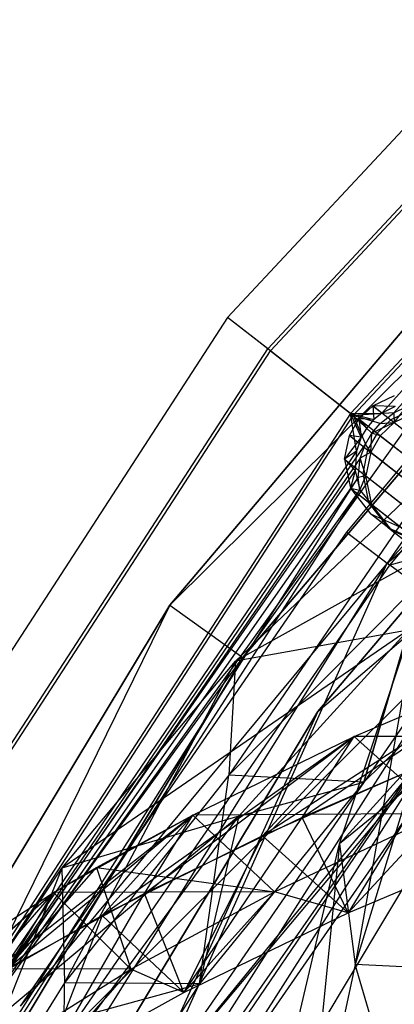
# Model space of a CAD drawing. Extents: x 5.4 to 34.8, y -14.7 to 14.7.
# Tile 56 of 251: x 8.05 to 8.882, y 7.546 to 9.732. Entities that reach past the tile are written whole.
import ezdxf

# ---------------------------------------------------------------- set-up
doc = ezdxf.new("R2010")
doc.units = 0
doc.header["$LTSCALE"] = 2.54
doc.layers.get('0').update_dxf_attribs({"color": 13, "linetype": 'CONTINUOUS'})

# ---------------------------------------------------------------- blocks, each defined once
blk = doc.blocks.new('BOHO_S_PM_7777_STL')
at = {"color": 0}
for p, q in [((10.2634, 10.949, 7.6533), (8.5119, 9.0708, 7.6533)), ((10.2634, 10.949, 7.6533), (8.5119, 9.0708, 7.6533)), ((8.6009, 9.0012, 7.8575), (10.339, 10.8651, 7.8575)), ((8.6009, 9.0012, 7.8575), (10.339, 10.8651, 7.8575)), ((8.6067, 8.9967, 7.4533), (10.3439, 10.8596, 7.4533)), ((8.6067, 8.9967, 7.4533), (10.3439, 10.8596, 7.4533)), ((10.4952, 10.6916, 7.8618), (8.7848, 8.8575, 7.8618)), ((10.4952, 10.6916, 7.8618), (8.7848, 8.8575, 7.8618)), ((10.4952, 10.6916, 7.8618), (8.8538, 8.8582, 7.7723)), ((10.4952, 10.6916, 7.8618), (8.8538, 8.8582, 7.7723)), ((8.7906, 8.853, 7.4575), (10.5001, 10.6861, 7.4575)), ((8.7906, 8.853, 7.4575), (10.5001, 10.6861, 7.4575)), ((8.8805, 8.8591, 7.5785), (10.5001, 10.6861, 7.4575)), ((8.8805, 8.8591, 7.5785), (10.5001, 10.6861, 7.4575)), ((8.8661, 8.5259, 12.3575), (10.5694, 10.3987, 12.3575)), ((8.8661, 8.5259, 12.3575), (10.5694, 10.3987, 12.3575)), ((9.888, 10.2065, 10.1567), (8.3833, 8.4327, 10.1567)), ((8.3833, 8.4327, 9.9567), (9.888, 10.2065, 9.9567)), ((8.3833, 8.4327, 9.9567), (9.888, 10.2065, 9.9567)), ((8.3833, 8.4327, 9.9567), (9.888, 10.2065, 10.1567)), ((8.3833, 8.4327, 9.9567), (9.888, 10.2065, 10.1567)), ((9.888, 10.2065, 10.1567), (8.3833, 8.4327, 10.1567)), ((9.888, 10.2065, 10.1567), (8.5457, 8.316, 10.1567)), ((9.888, 10.2065, 10.1567), (8.5457, 8.316, 10.1567)), ((8.3833, 8.4327, 9.9567), (10.0296, 10.0653, 9.9567)), ((8.3833, 8.4327, 9.9567), (10.0296, 10.0653, 9.9567)), ((8.5457, 8.316, 10.1567), (10.0296, 10.0653, 10.1567)), ((10.0296, 10.0653, 10.1567), (8.5457, 8.316, 9.9567)), ((8.5457, 8.316, 9.9567), (10.0296, 10.0653, 9.9567)), ((10.0296, 10.0653, 10.1567), (8.5457, 8.316, 9.9567)), ((8.5457, 8.316, 10.1567), (10.0296, 10.0653, 10.1567)), ((8.5457, 8.316, 9.9567), (10.0296, 10.0653, 9.9567)), ((10.1746, 9.9207, 4.4547), (8.712, 8.1965, 4.4547)), ((8.712, 8.1965, 4.4547), (10.1746, 9.9207, 4.6547)), ((8.712, 8.1965, 4.4547), (10.1746, 9.9207, 4.6547)), ((8.712, 8.1965, 4.6547), (10.1746, 9.9207, 4.6547)), ((10.1746, 9.9207, 4.4547), (8.712, 8.1965, 4.4547)), ((8.712, 8.1965, 4.6547), (10.1746, 9.9207, 4.6547)), ((9.5921, 9.5766, 12.1533), (8.776, 8.5942, 12.1533)), ((9.5921, 9.5766, 12.1533), (8.776, 8.5942, 12.1533)), ((9.5921, 9.5766, 12.1533), (8.8661, 8.5259, 12.3575)), ((9.5921, 9.5766, 12.1533), (8.8661, 8.5259, 12.3575)), ((8.872, 8.5215, 11.9533), (9.6811, 9.4956, 11.9533)), ((8.872, 8.5215, 11.9533), (9.6811, 9.4956, 11.9533)), ((8.8661, 8.5259, 12.3575), (9.8484, 9.3436, 12.3618)), ((8.8661, 8.5259, 12.3575), (9.8484, 9.3436, 12.3618)), ((8.5119, 9.0708, 7.6533), (7.1131, 6.9169, 7.6533)), ((8.5119, 9.0708, 7.6533), (7.1131, 6.9169, 7.6533)), ((8.6009, 9.0012, 7.8575), (8.5119, 9.0708, 7.6533)), ((8.6009, 9.0012, 7.8575), (8.5119, 9.0708, 7.6533)), ((8.6067, 8.9967, 7.4533), (8.5119, 9.0708, 7.6533)), ((8.6067, 8.9967, 7.4533), (8.5119, 9.0708, 7.6533)), ((7.2129, 6.8639, 7.8575), (8.6009, 9.0012, 7.8575)), ((7.2129, 6.8639, 7.8575), (8.6009, 9.0012, 7.8575)), ((7.2194, 6.8604, 7.4533), (8.6067, 8.9967, 7.4533)), ((7.2194, 6.8604, 7.4533), (8.6067, 8.9967, 7.4533)), ((8.7848, 8.8575, 7.8618), (8.6009, 9.0012, 7.8575)), ((8.7848, 8.8575, 7.8618), (8.6009, 9.0012, 7.8575)), ((8.6067, 8.9967, 7.4533), (8.7906, 8.853, 7.4575)), ((8.6067, 8.9967, 7.4533), (8.7906, 8.853, 7.4575)), ((8.8338, 8.875, 9.0511), (8.8823, 8.8981, 9.0505)), ((8.8338, 8.875, 9.0511), (8.8823, 8.8981, 9.0505)), ((8.8032, 8.8456, 9.0513), (8.8338, 8.875, 9.0511)), ((8.8032, 8.8456, 9.0513), (8.8338, 8.875, 9.0511)), ((8.8338, 8.875, 9.0511), (8.8366, 8.8443, 7.7806)), ((8.8834, 8.8735, 7.7494), (8.8338, 8.875, 9.0511)), ((8.8834, 8.8735, 7.7494), (8.8338, 8.875, 9.0511)), ((8.8538, 8.8582, 7.7723), (8.8338, 8.875, 9.0511)), ((8.8538, 8.8582, 7.7723), (8.8338, 8.875, 9.0511)), ((8.8338, 8.875, 9.0511), (8.8366, 8.8443, 7.7806)), ((8.8338, 8.875, 9.0511), (8.874, 8.8436, 9.8919)), ((8.8338, 8.875, 9.0511), (8.874, 8.8436, 9.8919)), ((8.8834, 8.8735, 7.7494), (8.8538, 8.8582, 7.7723)), ((8.8834, 8.8735, 7.7494), (8.8538, 8.8582, 7.7723)), ((8.8805, 8.8591, 7.5785), (8.9095, 8.8732, 7.6038)), ((8.8805, 8.8591, 7.5785), (8.9095, 8.8732, 7.6038)), ((8.8813, 8.8379, 7.36), (8.9095, 8.8732, 7.6038)), ((8.8813, 8.8379, 7.36), (8.9095, 8.8732, 7.6038)), ((8.7848, 8.8575, 7.8618), (7.419, 6.7543, 7.8618)), ((8.7848, 8.8575, 7.8618), (7.419, 6.7543, 7.8618)), ((7.4255, 6.7508, 7.4575), (8.7906, 8.853, 7.4575)), ((7.4255, 6.7508, 7.4575), (8.7906, 8.853, 7.4575)), ((8.7848, 8.8575, 7.8618), (8.8538, 8.8582, 7.7723)), ((8.7848, 8.8575, 7.8618), (8.8538, 8.8582, 7.7723)), ((8.7848, 8.8575, 7.8618), (8.8366, 8.8443, 7.7806)), ((8.7848, 8.8575, 7.8618), (8.8366, 8.8443, 7.7806)), ((8.7848, 8.8575, 7.8618), (8.8205, 8.8259, 7.7828)), ((8.7976, 8.7739, 7.7597), (8.7848, 8.8575, 7.8618)), ((8.7976, 8.7739, 7.7597), (8.7848, 8.8575, 7.8618)), ((8.8082, 8.8053, 7.7778), (8.7848, 8.8575, 7.8618)), ((8.8082, 8.8053, 7.7778), (8.7848, 8.8575, 7.8618)), ((8.7848, 8.8575, 7.8618), (8.8205, 8.8259, 7.7828)), ((8.8805, 8.8591, 7.5785), (8.7906, 8.853, 7.4575)), ((8.8805, 8.8591, 7.5785), (8.7906, 8.853, 7.4575)), ((8.7906, 8.853, 7.4575), (8.8179, 8.7898, 7.5665)), ((8.7906, 8.853, 7.4575), (8.8179, 8.7898, 7.5665)), ((8.7906, 8.853, 7.4575), (8.8322, 8.8138, 7.5603)), ((8.8507, 8.8355, 7.5624), (8.7906, 8.853, 7.4575)), ((8.8507, 8.8355, 7.5624), (8.7906, 8.853, 7.4575)), ((8.7906, 8.853, 7.4575), (8.8322, 8.8138, 7.5603)), ((8.8538, 8.8582, 7.7723), (8.8366, 8.8443, 7.7806)), ((8.8538, 8.8582, 7.7723), (8.8366, 8.8443, 7.7806)), ((8.8507, 8.8355, 7.5624), (8.8805, 8.8591, 7.5785)), ((8.8507, 8.8355, 7.5624), (8.8805, 8.8591, 7.5785)), ((8.9224, 8.8667, 9.8896), (8.874, 8.8436, 9.8919)), ((8.9224, 8.8667, 9.8896), (8.874, 8.8436, 9.8919)), ((8.8805, 8.8591, 7.5785), (8.8813, 8.8379, 7.36)), ((8.8805, 8.8591, 7.5785), (8.8813, 8.8379, 7.36)), ((8.9297, 8.861, 7.3624), (8.8813, 8.8379, 7.36)), ((8.9297, 8.861, 7.3624), (8.8813, 8.8379, 7.36)), ((8.7821, 8.8088, 9.0511), (8.8032, 8.8456, 9.0513)), ((8.7821, 8.8088, 9.0511), (8.8032, 8.8456, 9.0513)), ((8.8032, 8.8456, 9.0513), (8.8082, 8.8053, 7.7778)), ((8.8366, 8.8443, 7.7806), (8.8032, 8.8456, 9.0513)), ((8.8366, 8.8443, 7.7806), (8.8032, 8.8456, 9.0513)), ((8.8205, 8.8259, 7.7828), (8.8032, 8.8456, 9.0513)), ((8.8205, 8.8259, 7.7828), (8.8032, 8.8456, 9.0513)), ((8.8032, 8.8456, 9.0513), (8.8082, 8.8053, 7.7778)), ((8.8032, 8.8456, 9.0513), (8.8435, 8.8142, 9.8924)), ((8.8032, 8.8456, 9.0513), (8.8435, 8.8142, 9.8924)), ((8.8366, 8.8443, 7.7806), (8.8205, 8.8259, 7.7828)), ((8.8366, 8.8443, 7.7806), (8.8205, 8.8259, 7.7828)), ((8.8813, 8.8379, 7.36), (8.8322, 8.8138, 7.5603)), ((8.8813, 8.8379, 7.36), (8.8322, 8.8138, 7.5603)), ((8.8322, 8.8138, 7.5603), (8.8507, 8.8355, 7.5624)), ((8.8322, 8.8138, 7.5603), (8.8507, 8.8355, 7.5624)), ((8.874, 8.8436, 9.8919), (8.8435, 8.8142, 9.8924)), ((8.874, 8.8436, 9.8919), (8.8435, 8.8142, 9.8924)), ((8.8507, 8.8355, 7.5624), (8.8813, 8.8379, 7.36)), ((8.8507, 8.8355, 7.5624), (8.8813, 8.8379, 7.36)), ((8.8813, 8.8379, 7.36), (8.8507, 8.8085, 7.3595)), ((8.8813, 8.8379, 7.36), (8.8507, 8.8085, 7.3595)), ((8.874, 8.8436, 9.8919), (8.9594, 8.7769, 10.7253)), ((8.874, 8.8436, 9.8919), (8.9594, 8.7769, 10.7253)), ((8.8813, 8.8379, 7.36), (9.101, 8.6662, 5.5978)), ((8.8813, 8.8379, 7.36), (9.101, 8.6662, 5.5978)), ((9.448, 8.8236, 4.4547), (8.1413, 6.9464, 4.4547)), ((9.448, 8.8236, 4.6547), (8.1413, 6.9464, 4.4547)), ((9.448, 8.8236, 4.4547), (8.1413, 6.9464, 4.4547)), ((9.448, 8.8236, 4.6547), (8.1413, 6.9464, 4.4547)), ((9.448, 8.8236, 4.6547), (8.1413, 6.9464, 4.6547)), ((9.448, 8.8236, 4.6547), (8.1413, 6.9464, 4.6547)), ((8.712, 8.1965, 4.4547), (9.448, 8.8236, 4.4547)), ((8.712, 8.1965, 4.4547), (9.448, 8.8236, 4.4547)), ((8.712, 8.1965, 4.6547), (9.448, 8.8236, 4.6547)), ((8.712, 8.1965, 4.6547), (9.448, 8.8236, 4.6547)), ((8.7715, 8.7562, 9.0505), (8.7821, 8.8088, 9.0511)), ((8.7715, 8.7562, 9.0505), (8.7821, 8.8088, 9.0511)), ((8.8082, 8.8053, 7.7778), (8.7821, 8.8088, 9.0511)), ((8.8082, 8.8053, 7.7778), (8.7821, 8.8088, 9.0511)), ((8.7821, 8.8088, 9.0511), (8.8223, 8.7774, 9.8919)), ((8.7821, 8.8088, 9.0511), (8.8223, 8.7774, 9.8919)), ((8.8205, 8.8259, 7.7828), (8.8082, 8.8053, 7.7778)), ((8.8205, 8.8259, 7.7828), (8.8082, 8.8053, 7.7778)), ((8.8179, 8.7898, 7.5665), (8.8322, 8.8138, 7.5603)), ((8.8179, 8.7898, 7.5665), (8.8322, 8.8138, 7.5603)), ((8.8435, 8.8142, 9.8924), (8.8223, 8.7774, 9.8919)), ((8.8435, 8.8142, 9.8924), (8.8223, 8.7774, 9.8919)), ((8.8296, 8.7717, 7.36), (8.8322, 8.8138, 7.5603)), ((8.8296, 8.7717, 7.36), (8.8322, 8.8138, 7.5603)), ((8.8507, 8.8085, 7.3595), (8.8296, 8.7717, 7.36)), ((8.8507, 8.8085, 7.3595), (8.8296, 8.7717, 7.36)), ((8.8507, 8.8085, 7.3595), (8.8322, 8.8138, 7.5603)), ((8.8507, 8.8085, 7.3595), (8.8322, 8.8138, 7.5603)), ((8.8435, 8.8142, 9.8924), (8.9289, 8.7474, 10.7263)), ((8.8435, 8.8142, 9.8924), (8.9289, 8.7474, 10.7263)), ((8.8507, 8.8085, 7.3595), (9.0706, 8.6367, 5.5965)), ((8.8507, 8.8085, 7.3595), (9.0706, 8.6367, 5.5965)), ((7.4255, 6.7508, 7.4575), (8.8179, 8.7898, 7.5665)), ((7.4255, 6.7508, 7.4575), (8.8179, 8.7898, 7.5665)), ((8.8082, 8.8053, 7.7778), (8.7715, 8.7562, 9.0505)), ((8.8082, 8.8053, 7.7778), (8.7715, 8.7562, 9.0505)), ((8.8082, 8.8053, 7.7778), (8.7976, 8.7739, 7.7597)), ((8.8082, 8.8053, 7.7778), (8.7976, 8.7739, 7.7597)), ((8.8062, 8.7583, 7.5847), (8.8179, 8.7898, 7.5665)), ((8.8062, 8.7583, 7.5847), (8.8179, 8.7898, 7.5665)), ((8.8296, 8.7717, 7.36), (8.8179, 8.7898, 7.5665)), ((8.8296, 8.7717, 7.36), (8.8179, 8.7898, 7.5665)), ((8.7976, 8.7739, 7.7597), (7.419, 6.7543, 7.8618)), ((8.7976, 8.7739, 7.7597), (7.419, 6.7543, 7.8618)), ((8.7976, 8.7739, 7.7597), (8.7715, 8.7562, 9.0505)), ((8.7976, 8.7739, 7.7597), (8.7715, 8.7562, 9.0505)), ((8.7976, 8.7739, 7.7597), (8.7951, 8.7316, 7.72)), ((8.7976, 8.7739, 7.7597), (8.7951, 8.7316, 7.72)), ((8.8296, 8.7717, 7.36), (8.8062, 8.7583, 7.5847)), ((8.8296, 8.7717, 7.36), (8.8062, 8.7583, 7.5847)), ((8.8223, 8.7774, 9.8919), (8.8116, 8.7248, 9.8896)), ((8.8223, 8.7774, 9.8919), (8.8116, 8.7248, 9.8896)), ((8.8296, 8.7717, 7.36), (8.8189, 8.7192, 7.3624)), ((8.8296, 8.7717, 7.36), (8.8189, 8.7192, 7.3624)), ((8.8223, 8.7774, 9.8919), (8.9077, 8.7107, 10.7253)), ((8.8223, 8.7774, 9.8919), (8.9077, 8.7107, 10.7253)), ((8.8296, 8.7717, 7.36), (9.0493, 8.6, 5.5978)), ((8.8296, 8.7717, 7.36), (9.0493, 8.6, 5.5978)), ((8.8062, 8.7583, 7.5847), (7.4255, 6.7508, 7.4575)), ((8.8062, 8.7583, 7.5847), (7.4255, 6.7508, 7.4575)), ((9.3452, 8.7637, 12.0944), (8.5293, 8.3079, 11.2955)), ((9.3452, 8.7637, 12.0944), (8.5293, 8.3079, 11.2955)), ((8.7951, 8.7316, 7.72), (8.7715, 8.7562, 9.0505)), ((8.7715, 8.7562, 9.0505), (8.8116, 8.7248, 9.8896)), ((8.7715, 8.7562, 9.0505), (8.7843, 8.6924, 9.0491)), ((8.7715, 8.7562, 9.0505), (8.8116, 8.7248, 9.8896)), ((8.7715, 8.7562, 9.0505), (8.7843, 8.6924, 9.0491)), ((8.7951, 8.7316, 7.72), (8.7715, 8.7562, 9.0505)), ((8.8014, 8.7161, 7.6245), (8.8062, 8.7583, 7.5847)), ((8.8014, 8.7161, 7.6245), (8.8062, 8.7583, 7.5847)), ((8.8189, 8.7192, 7.3624), (8.8062, 8.7583, 7.5847)), ((8.8189, 8.7192, 7.3624), (8.8062, 8.7583, 7.5847)), ((8.7951, 8.7316, 7.72), (7.419, 6.7543, 7.8618)), ((8.7951, 8.7316, 7.72), (7.419, 6.7543, 7.8618)), ((8.9816, 8.7384, 12.0247), (8.5147, 8.055, 11.1349)), ((8.9816, 8.7384, 12.0247), (8.5147, 8.055, 11.1349)), ((8.5293, 8.3079, 11.2955), (8.9816, 8.7384, 12.0247)), ((8.5293, 8.3079, 11.2955), (8.9816, 8.7384, 12.0247)), ((8.7951, 8.7316, 7.72), (8.7843, 8.6924, 9.0491)), ((8.7951, 8.7316, 7.72), (8.7843, 8.6924, 9.0491)), ((8.7951, 8.7316, 7.72), (8.8054, 8.6874, 7.6618)), ((8.7951, 8.7316, 7.72), (8.8054, 8.6874, 7.6618)), ((8.8116, 8.7248, 9.8896), (8.8968, 8.6583, 10.7214)), ((8.8116, 8.7248, 9.8896), (8.8243, 8.6612, 9.885)), ((8.8116, 8.7248, 9.8896), (8.8968, 8.6583, 10.7214)), ((8.8116, 8.7248, 9.8896), (8.8243, 8.6612, 9.885)), ((8.8014, 8.7161, 7.6245), (7.4255, 6.7508, 7.4575)), ((8.8014, 8.7161, 7.6245), (7.4255, 6.7508, 7.4575)), ((7.5253, 6.6978, 7.6618), (8.8014, 8.7161, 7.6245)), ((7.5253, 6.6978, 7.6618), (8.8014, 8.7161, 7.6245)), ((8.8189, 8.7192, 7.3624), (8.8014, 8.7161, 7.6245)), ((8.8189, 8.7192, 7.3624), (8.8014, 8.7161, 7.6245)), ((8.8054, 8.6874, 7.6618), (8.8014, 8.7161, 7.6245)), ((8.8054, 8.6874, 7.6618), (8.8014, 8.7161, 7.6245)), ((8.8054, 8.6874, 7.6618), (8.8189, 8.7192, 7.3624)), ((8.8054, 8.6874, 7.6618), (8.8189, 8.7192, 7.3624)), ((8.8316, 8.6555, 7.3671), (8.8189, 8.7192, 7.3624)), ((8.8189, 8.7192, 7.3624), (9.0382, 8.5478, 5.6029)), ((8.8316, 8.6555, 7.3671), (8.8189, 8.7192, 7.3624)), ((8.8189, 8.7192, 7.3624), (9.0382, 8.5478, 5.6029)), ((7.419, 6.7543, 7.8618), (8.8054, 8.6874, 7.6618)), ((7.419, 6.7543, 7.8618), (8.8054, 8.6874, 7.6618)), ((7.5253, 6.6978, 7.6618), (8.8054, 8.6874, 7.6618)), ((7.5253, 6.6978, 7.6618), (8.8054, 8.6874, 7.6618)), ((8.7843, 8.6924, 9.0491), (8.8291, 8.6351, 9.0471)), ((8.7843, 8.6924, 9.0491), (8.8316, 8.6555, 7.3671)), ((8.7843, 8.6924, 9.0491), (8.8316, 8.6555, 7.3671)), ((8.7843, 8.6924, 9.0491), (8.8054, 8.6874, 7.6618)), ((8.7843, 8.6924, 9.0491), (8.8243, 8.6612, 9.885)), ((8.7843, 8.6924, 9.0491), (8.8291, 8.6351, 9.0471)), ((8.7843, 8.6924, 9.0491), (8.8243, 8.6612, 9.885)), ((8.7843, 8.6924, 9.0491), (8.8054, 8.6874, 7.6618)), ((8.8054, 8.6874, 7.6618), (8.8316, 8.6555, 7.3671)), ((8.8054, 8.6874, 7.6618), (8.8316, 8.6555, 7.3671)), ((8.9091, 8.5949, 10.7133), (8.8243, 8.6612, 9.885)), ((8.8688, 8.604, 9.8783), (8.8243, 8.6612, 9.885)), ((8.8688, 8.604, 9.8783), (8.8243, 8.6612, 9.885)), ((8.9091, 8.5949, 10.7133), (8.8243, 8.6612, 9.885)), ((8.8761, 8.5983, 7.3739), (8.8316, 8.6555, 7.3671)), ((8.8316, 8.6555, 7.3671), (9.0502, 8.4847, 5.6135)), ((8.8761, 8.5983, 7.3739), (8.8316, 8.6555, 7.3671)), ((8.8316, 8.6555, 7.3671), (9.0502, 8.4847, 5.6135)), ((8.8761, 8.5983, 7.3739), (8.8291, 8.6351, 9.0471)), ((8.8688, 8.604, 9.8783), (8.8291, 8.6351, 9.0471)), ((8.8291, 8.6351, 9.0471), (8.8955, 8.6055, 9.0452)), ((8.8688, 8.604, 9.8783), (8.8291, 8.6351, 9.0471)), ((8.8761, 8.5983, 7.3739), (8.8291, 8.6351, 9.0471)), ((8.8291, 8.6351, 9.0471), (8.8955, 8.6055, 9.0452)), ((8.776, 8.5942, 12.1533), (8.0513, 7.5425, 12.1533)), ((8.776, 8.5942, 12.1533), (8.0513, 7.5425, 12.1533)), ((8.776, 8.5942, 12.1533), (8.8661, 8.5259, 12.3575)), ((8.776, 8.5942, 12.1533), (8.8661, 8.5259, 12.3575)), ((8.776, 8.5942, 12.1533), (8.872, 8.5215, 11.9533)), ((8.776, 8.5942, 12.1533), (8.872, 8.5215, 11.9533)), ((8.8688, 8.604, 9.8783), (8.9531, 8.5381, 10.7017)), ((8.8688, 8.604, 9.8783), (8.9531, 8.5381, 10.7017)), ((8.8688, 8.604, 9.8783), (8.9351, 8.5746, 9.8716)), ((8.8688, 8.604, 9.8783), (8.9351, 8.5746, 9.8716)), ((9.1633, 8.6011, 11.9566), (8.872, 8.5215, 11.9533)), ((9.1633, 8.6011, 11.9566), (8.872, 8.5215, 11.9533)), ((8.9423, 8.569, 7.3807), (8.8761, 8.5983, 7.3739)), ((8.8761, 8.5983, 7.3739), (9.0937, 8.4283, 5.6286)), ((8.8761, 8.5983, 7.3739), (9.0937, 8.4283, 5.6286)), ((8.9423, 8.569, 7.3807), (8.8761, 8.5983, 7.3739)), ((7.5246, 6.3791, 12.3575), (8.8661, 8.5259, 12.3575)), ((7.5246, 6.3791, 12.3575), (8.8661, 8.5259, 12.3575)), ((8.8661, 8.5259, 12.3575), (8.0513, 7.5425, 12.1533)), ((8.8661, 8.5259, 12.3575), (8.0513, 7.5425, 12.1533)), ((8.3451, 7.359, 12.3618), (8.8661, 8.5259, 12.3575)), ((8.3451, 7.359, 12.3618), (8.8661, 8.5259, 12.3575)), ((9.0522, 8.385, 12.3618), (8.8661, 8.5259, 12.3575)), ((9.0522, 8.385, 12.3618), (8.8661, 8.5259, 12.3575)), ((8.1534, 7.4788, 11.9533), (8.872, 8.5215, 11.9533)), ((8.1534, 7.4788, 11.9533), (8.872, 8.5215, 11.9533)), ((8.9447, 8.4885, 11.863), (8.5147, 8.055, 11.1349)), ((8.9447, 8.4885, 11.863), (8.5147, 8.055, 11.1349)), ((8.8143, 8.0396, 11.1316), (8.9447, 8.4885, 11.863)), ((8.8143, 8.0396, 11.1316), (8.9447, 8.4885, 11.863)), ((9.2424, 8.4598, 11.8393), (8.8143, 8.0396, 11.1316)), ((9.2424, 8.4598, 11.8393), (8.8143, 8.0396, 11.1316)), ((8.3833, 8.4327, 10.1567), (7.1826, 6.4405, 10.1567)), ((7.1826, 6.4405, 9.9567), (8.3833, 8.4327, 9.9567)), ((7.1826, 6.4405, 9.9567), (8.3833, 8.4327, 9.9567)), ((7.1826, 6.4405, 9.9567), (8.3833, 8.4327, 10.1567)), ((7.1826, 6.4405, 9.9567), (8.3833, 8.4327, 10.1567)), ((8.3833, 8.4327, 10.1567), (7.1826, 6.4405, 10.1567)), ((8.3833, 8.4327, 10.1567), (7.3616, 6.3514, 10.1567)), ((8.3833, 8.4327, 10.1567), (7.3616, 6.3514, 10.1567)), ((8.3833, 8.4327, 10.1567), (8.5457, 8.316, 10.1567)), ((8.3833, 8.4327, 10.1567), (8.5457, 8.316, 10.1567)), ((8.3833, 8.4327, 9.9567), (8.5457, 8.316, 9.9567)), ((8.3833, 8.4327, 9.9567), (8.5457, 8.316, 9.9567)), ((8.3833, 8.4327, 9.9567), (8.3833, 8.4327, 10.1567)), ((8.3833, 8.4327, 9.9567), (8.3833, 8.4327, 10.1567)), ((8.7598, 7.9029, 5.7148), (8.9361, 8.4323, 6.5329)), ((8.7598, 7.9029, 5.7148), (8.9361, 8.4323, 6.5329)), ((8.9361, 8.4323, 6.5329), (8.7946, 7.6347, 5.5848)), ((8.9361, 8.4323, 6.5329), (8.7946, 7.6347, 5.5848)), ((9.1531, 8.4026, 12.0701), (7.8589, 6.5009, 11.9575)), ((9.1531, 8.4026, 12.0701), (7.8589, 6.5009, 11.9575)), ((9.1531, 8.4026, 12.0701), (8.4472, 7.2952, 12.1618)), ((9.1531, 8.4026, 12.0701), (8.4472, 7.2952, 12.1618)), ((9.2213, 8.4093, 6.623), (8.7598, 7.9029, 5.7148)), ((9.2213, 8.4093, 6.623), (8.7598, 7.9029, 5.7148)), ((7.8589, 6.5009, 11.9575), (9.058, 8.3806, 11.9575)), ((7.8589, 6.5009, 11.9575), (9.058, 8.3806, 11.9575)), ((8.9124, 8.377, 11.4341), (8.1435, 7.8489, 10.5407)), ((8.9124, 8.377, 11.4341), (8.1435, 7.8489, 10.5407)), ((9.058, 8.3806, 11.9575), (8.1534, 7.4788, 11.9533)), ((9.058, 8.3806, 11.9575), (8.1534, 7.4788, 11.9533)), ((9.0522, 8.385, 12.3618), (8.3451, 7.359, 12.3618)), ((9.0522, 8.385, 12.3618), (8.3451, 7.359, 12.3618)), ((9.18, 8.3827, 12.1904), (8.3451, 7.359, 12.3618)), ((9.18, 8.3827, 12.1904), (8.3451, 7.359, 12.3618)), ((8.9124, 8.377, 11.4341), (8.5293, 8.3079, 11.2955)), ((8.9124, 8.377, 11.4341), (8.5293, 8.3079, 11.2955)), ((8.5368, 7.9644, 10.749), (8.9124, 8.377, 11.4341)), ((8.5368, 7.9644, 10.749), (8.9124, 8.377, 11.4341)), ((8.9124, 8.377, 11.4341), (8.8143, 8.0396, 11.1316)), ((8.9124, 8.377, 11.4341), (8.8143, 8.0396, 11.1316)), ((8.3451, 7.359, 12.3618), (9.1873, 8.3639, 12.1618)), ((8.3451, 7.359, 12.3618), (9.1873, 8.3639, 12.1618)), ((8.4472, 7.2952, 12.1618), (9.1873, 8.3639, 12.1618)), ((8.4472, 7.2952, 12.1618), (9.1873, 8.3639, 12.1618)), ((7.1826, 6.4405, 9.9567), (8.5457, 8.316, 9.9567)), ((7.1826, 6.4405, 9.9567), (8.5457, 8.316, 9.9567)), ((7.3616, 6.3514, 10.1567), (8.5457, 8.316, 10.1567)), ((8.5457, 8.316, 10.1567), (7.3616, 6.3514, 9.9567)), ((7.3616, 6.3514, 9.9567), (8.5457, 8.316, 9.9567)), ((8.5457, 8.316, 10.1567), (7.3616, 6.3514, 9.9567)), ((7.3616, 6.3514, 10.1567), (8.5457, 8.316, 10.1567)), ((7.3616, 6.3514, 9.9567), (8.5457, 8.316, 9.9567)), ((8.1435, 7.8489, 10.5407), (8.5293, 8.3079, 11.2955)), ((8.1435, 7.8489, 10.5407), (8.5293, 8.3079, 11.2955)), ((8.5293, 8.3079, 11.2955), (8.1498, 7.5942, 10.3822)), ((8.5293, 8.3079, 11.2955), (8.1498, 7.5942, 10.3822)), ((8.5293, 8.3079, 11.2955), (8.5147, 8.055, 11.1349)), ((8.5293, 8.3079, 11.2955), (8.5147, 8.055, 11.1349)), ((8.5457, 8.316, 10.1567), (8.5457, 8.316, 9.9567)), ((8.5457, 8.316, 10.1567), (8.5457, 8.316, 9.9567)), ((9.1976, 8.315, 13.2109), (8.5889, 7.9205, 12.5886)), ((9.1976, 8.315, 13.2109), (8.5889, 7.9205, 12.5886)), ((8.6775, 7.9614, 12.7389), (9.1976, 8.315, 13.2109)), ((8.6775, 7.9614, 12.7389), (9.1976, 8.315, 13.2109)), ((8.7926, 8.1406, 12.5818), (9.1976, 8.315, 13.2109)), ((8.7926, 8.1406, 12.5818), (9.1976, 8.315, 13.2109)), ((8.7926, 8.1406, 12.5818), (9.1976, 8.315, 13.2109)), ((9.1491, 8.2192, 6.324), (8.6317, 7.3558, 4.9012)), ((9.1491, 8.2192, 6.324), (8.6317, 7.3558, 4.9012)), ((9.1491, 8.2192, 6.324), (8.7598, 7.9029, 5.7148)), ((9.1491, 8.2192, 6.324), (8.7598, 7.9029, 5.7148)), ((8.712, 8.1965, 4.4547), (7.545, 6.2601, 4.4547)), ((7.545, 6.2601, 4.4547), (8.712, 8.1965, 4.6547)), ((7.545, 6.2601, 4.4547), (8.712, 8.1965, 4.6547)), ((7.545, 6.2601, 4.6547), (8.712, 8.1965, 4.6547)), ((8.712, 8.1965, 4.4547), (7.545, 6.2601, 4.4547)), ((7.545, 6.2601, 4.6547), (8.712, 8.1965, 4.6547)), ((8.712, 8.1965, 4.4547), (8.1413, 6.9464, 4.4547)), ((8.712, 8.1965, 4.4547), (8.1413, 6.9464, 4.4547)), ((8.712, 8.1965, 4.6547), (8.1413, 6.9464, 4.6547)), ((8.712, 8.1965, 4.6547), (8.1413, 6.9464, 4.6547)), ((8.712, 8.1965, 4.4547), (8.712, 8.1965, 4.6547)), ((8.712, 8.1965, 4.4547), (8.712, 8.1965, 4.6547)), ((8.9575, 8.1656, 6.3971), (8.7946, 7.6347, 5.5848)), ((8.9575, 8.1656, 6.3971), (8.7946, 7.6347, 5.5848)), ((8.7926, 8.1406, 12.5818), (8.2336, 7.7435, 11.917)), ((8.7926, 8.1406, 12.5818), (8.2336, 7.7435, 11.917)), ((8.3273, 7.7925, 12.1065), (8.7926, 8.1406, 12.5818)), ((8.3273, 7.7925, 12.1065), (8.7926, 8.1406, 12.5818)), ((8.4343, 7.9664, 11.9268), (8.7926, 8.1406, 12.5818)), ((8.4343, 7.9664, 11.9268), (8.7926, 8.1406, 12.5818)), ((8.4343, 7.9664, 11.9268), (8.7926, 8.1406, 12.5818)), ((8.7926, 8.1406, 12.5818), (8.5889, 7.9205, 12.5886)), ((8.7926, 8.1406, 12.5818), (8.5889, 7.9205, 12.5886)), ((8.6775, 7.9614, 12.7389), (8.7926, 8.1406, 12.5818)), ((8.6775, 7.9614, 12.7389), (8.7926, 8.1406, 12.5818)), ((9.3951, 8.1416, 13.3555), (8.7926, 8.1406, 12.5818)), ((9.3951, 8.1416, 13.3555), (8.7926, 8.1406, 12.5818)), ((8.983, 7.9692, 12.7379), (8.7926, 8.1406, 12.5818)), ((8.983, 7.9692, 12.7379), (8.7926, 8.1406, 12.5818)), ((8.9916, 8.0978, 13.2319), (8.5889, 7.9205, 12.5886)), ((8.9916, 8.0978, 13.2319), (8.5889, 7.9205, 12.5886)), ((8.9916, 8.0978, 13.2319), (8.6775, 7.9614, 12.7389)), ((8.9916, 8.0978, 13.2319), (8.6775, 7.9614, 12.7389)), ((8.9916, 8.0978, 13.2319), (8.7793, 7.7491, 12.7447)), ((8.9916, 8.0978, 13.2319), (8.7793, 7.7491, 12.7447)), ((8.9916, 8.0978, 13.2319), (8.7793, 7.7491, 12.7447)), ((8.5147, 8.055, 11.1349), (8.1498, 7.5942, 10.3822)), ((8.5147, 8.055, 11.1349), (8.1498, 7.5942, 10.3822)), ((8.4494, 7.5918, 10.3979), (8.5147, 8.055, 11.1349)), ((8.4494, 7.5918, 10.3979), (8.5147, 8.055, 11.1349)), ((8.8143, 8.0396, 11.1316), (8.5147, 8.055, 11.1349)), ((8.8143, 8.0396, 11.1316), (8.5147, 8.055, 11.1349)), ((8.8143, 8.0396, 11.1316), (8.4494, 7.5918, 10.3979)), ((8.8143, 8.0396, 11.1316), (8.4494, 7.5918, 10.3979)), ((8.5368, 7.9644, 10.749), (8.8143, 8.0396, 11.1316)), ((8.5368, 7.9644, 10.749), (8.8143, 8.0396, 11.1316)), ((8.5368, 7.9644, 10.749), (7.822, 7.365, 9.7644)), ((8.5368, 7.9644, 10.749), (7.822, 7.365, 9.7644)), ((8.4343, 7.9664, 11.9268), (7.9292, 7.5694, 11.2192)), ((8.4343, 7.9664, 11.9268), (7.9292, 7.5694, 11.2192)), ((8.0229, 7.6259, 11.4493), (8.4343, 7.9664, 11.9268)), ((8.0229, 7.6259, 11.4493), (8.4343, 7.9664, 11.9268)), ((8.1256, 7.7946, 11.2453), (8.4343, 7.9664, 11.9268)), ((8.1256, 7.7946, 11.2453), (8.4343, 7.9664, 11.9268)), ((8.5368, 7.9644, 10.749), (8.1435, 7.8489, 10.5407)), ((8.5368, 7.9644, 10.749), (8.1435, 7.8489, 10.5407)), ((8.2168, 7.5286, 10.0428), (8.5368, 7.9644, 10.749)), ((8.2168, 7.5286, 10.0428), (8.5368, 7.9644, 10.749)), ((8.2208, 7.8504, 11.4702), (8.4343, 7.9664, 11.9268)), ((8.2208, 7.8504, 11.4702), (8.4343, 7.9664, 11.9268)), ((8.4343, 7.9664, 11.9268), (8.2336, 7.7435, 11.917)), ((8.4343, 7.9664, 11.9268), (8.2336, 7.7435, 11.917)), ((8.3273, 7.7925, 12.1065), (8.4343, 7.9664, 11.9268)), ((8.3273, 7.7925, 12.1065), (8.4343, 7.9664, 11.9268)), ((8.6775, 7.9614, 12.7389), (8.3273, 7.7925, 12.1065)), ((8.6775, 7.9614, 12.7389), (8.3273, 7.7925, 12.1065)), ((8.4149, 7.573, 12.0846), (8.6775, 7.9614, 12.7389)), ((8.4149, 7.573, 12.0846), (8.6775, 7.9614, 12.7389)), ((8.983, 7.9692, 12.7379), (8.4343, 7.9664, 11.9268)), ((8.983, 7.9692, 12.7379), (8.4343, 7.9664, 11.9268)), ((8.6155, 7.7958, 12.0943), (8.4343, 7.9664, 11.9268)), ((8.6155, 7.7958, 12.0943), (8.4343, 7.9664, 11.9268)), ((8.6155, 7.7958, 12.0943), (8.4343, 7.9664, 11.9268)), ((8.5368, 7.9644, 10.749), (8.4494, 7.5918, 10.3979)), ((8.5368, 7.9644, 10.749), (8.4494, 7.5918, 10.3979)), ((8.6155, 7.7958, 12.0943), (8.983, 7.9692, 12.7379)), ((8.6155, 7.7958, 12.0943), (8.983, 7.9692, 12.7379)), ((8.7793, 7.7491, 12.7447), (8.6775, 7.9614, 12.7389)), ((8.7793, 7.7491, 12.7447), (8.6775, 7.9614, 12.7389)), ((8.7793, 7.7491, 12.7447), (8.983, 7.9692, 12.7379)), ((8.7793, 7.7491, 12.7447), (8.983, 7.9692, 12.7379)), ((8.5889, 7.9205, 12.5886), (8.2336, 7.7435, 11.917)), ((8.5889, 7.9205, 12.5886), (8.2336, 7.7435, 11.917)), ((8.5889, 7.9205, 12.5886), (8.4149, 7.573, 12.0846)), ((8.5889, 7.9205, 12.5886), (8.4149, 7.573, 12.0846)), ((8.5889, 7.9205, 12.5886), (8.7793, 7.7491, 12.7447)), ((8.5889, 7.9205, 12.5886), (8.7793, 7.7491, 12.7447)), ((8.7793, 7.7491, 12.7447), (9.1891, 7.9244, 13.3765)), ((8.7793, 7.7491, 12.7447), (9.1891, 7.9244, 13.3765)), ((8.6317, 7.3558, 4.9012), (8.7598, 7.9029, 5.7148)), ((8.6317, 7.3558, 4.9012), (8.7598, 7.9029, 5.7148)), ((8.7598, 7.9029, 5.7148), (8.6791, 7.0867, 4.7773)), ((8.7598, 7.9029, 5.7148), (8.6791, 7.0867, 4.7773)), ((8.7598, 7.9029, 5.7148), (8.7946, 7.6347, 5.5848)), ((8.7598, 7.9029, 5.7148), (8.7946, 7.6347, 5.5848)), ((7.822, 7.365, 9.7644), (8.1435, 7.8489, 10.5407)), ((7.822, 7.365, 9.7644), (8.1435, 7.8489, 10.5407)), ((8.1435, 7.8489, 10.5407), (7.8477, 7.1096, 9.6093)), ((8.1435, 7.8489, 10.5407), (7.8477, 7.1096, 9.6093)), ((8.0229, 7.6259, 11.4493), (8.2208, 7.8504, 11.4702)), ((8.0229, 7.6259, 11.4493), (8.2208, 7.8504, 11.4702)), ((8.1256, 7.7946, 11.2453), (8.2208, 7.8504, 11.4702)), ((8.1256, 7.7946, 11.2453), (8.2208, 7.8504, 11.4702)), ((8.1435, 7.8489, 10.5407), (8.1498, 7.5942, 10.3822)), ((8.1435, 7.8489, 10.5407), (8.1498, 7.5942, 10.3822)), ((8.2208, 7.8504, 11.4702), (8.2969, 7.6246, 11.4235)), ((8.2208, 7.8504, 11.4702), (8.2969, 7.6246, 11.4235)), ((8.2208, 7.8504, 11.4702), (8.6155, 7.7958, 12.0943)), ((8.2208, 7.8504, 11.4702), (8.6155, 7.7958, 12.0943)), ((7.5515, 7.2995, 10.0752), (8.1256, 7.7946, 11.2453)), ((7.5515, 7.2995, 10.0752), (8.1256, 7.7946, 11.2453)), ((8.1256, 7.7946, 11.2453), (7.6753, 7.3977, 10.4994)), ((8.1256, 7.7946, 11.2453), (7.6753, 7.3977, 10.4994)), ((7.8665, 7.6252, 10.5406), (8.1256, 7.7946, 11.2453)), ((7.8665, 7.6252, 10.5406), (8.1256, 7.7946, 11.2453)), ((7.8665, 7.6252, 10.5406), (8.1256, 7.7946, 11.2453)), ((8.1256, 7.7946, 11.2453), (7.9292, 7.5694, 11.2192)), ((8.1256, 7.7946, 11.2453), (7.9292, 7.5694, 11.2192)), ((8.0229, 7.6259, 11.4493), (8.1256, 7.7946, 11.2453)), ((8.0229, 7.6259, 11.4493), (8.1256, 7.7946, 11.2453)), ((8.3273, 7.7925, 12.1065), (8.0229, 7.6259, 11.4493)), ((8.3273, 7.7925, 12.1065), (8.0229, 7.6259, 11.4493)), ((8.1005, 7.3994, 11.3974), (8.3273, 7.7925, 12.1065)), ((8.1005, 7.3994, 11.3974), (8.3273, 7.7925, 12.1065)), ((8.6155, 7.7958, 12.0943), (8.1256, 7.7946, 11.2453)), ((8.6155, 7.7958, 12.0943), (8.1256, 7.7946, 11.2453)), ((8.2969, 7.6246, 11.4235), (8.1256, 7.7946, 11.2453)), ((8.2969, 7.6246, 11.4235), (8.1256, 7.7946, 11.2453)), ((8.2969, 7.6246, 11.4235), (8.1256, 7.7946, 11.2453)), ((8.2969, 7.6246, 11.4235), (8.6155, 7.7958, 12.0943)), ((8.2969, 7.6246, 11.4235), (8.6155, 7.7958, 12.0943)), ((8.2969, 7.6246, 11.4235), (8.6155, 7.7958, 12.0943)), ((8.4149, 7.573, 12.0846), (8.3273, 7.7925, 12.1065)), ((8.4149, 7.573, 12.0846), (8.3273, 7.7925, 12.1065)), ((8.4149, 7.573, 12.0846), (8.6155, 7.7958, 12.0943)), ((8.4149, 7.573, 12.0846), (8.6155, 7.7958, 12.0943)), ((8.7793, 7.7491, 12.7447), (8.6155, 7.7958, 12.0943)), ((8.7793, 7.7491, 12.7447), (8.6155, 7.7958, 12.0943)), ((8.2336, 7.7435, 11.917), (7.9292, 7.5694, 11.2192)), ((8.2336, 7.7435, 11.917), (7.9292, 7.5694, 11.2192)), ((8.2336, 7.7435, 11.917), (8.1005, 7.3994, 11.3974)), ((8.2336, 7.7435, 11.917), (8.1005, 7.3994, 11.3974)), ((8.2336, 7.7435, 11.917), (8.4149, 7.573, 12.0846)), ((8.2336, 7.7435, 11.917), (8.4149, 7.573, 12.0846)), ((8.4149, 7.573, 12.0846), (8.7793, 7.7491, 12.7447)), ((8.4149, 7.573, 12.0846), (8.7793, 7.7491, 12.7447)), ((8.4149, 7.573, 12.0846), (8.7793, 7.7491, 12.7447)), ((8.7946, 7.6347, 5.5848), (8.6791, 7.0867, 4.7773)), ((8.7946, 7.6347, 5.5848), (8.6791, 7.0867, 4.7773)), ((8.9572, 7.0837, 4.8902), (8.7946, 7.6347, 5.5848)), ((8.9572, 7.0837, 4.8902), (8.7946, 7.6347, 5.5848)), ((9.0766, 7.6219, 5.6867), (8.7946, 7.6347, 5.5848)), ((9.0766, 7.6219, 5.6867), (8.7946, 7.6347, 5.5848)), ((8.2969, 7.6246, 11.4235), (7.8665, 7.6252, 10.5406)), ((8.2969, 7.6246, 11.4235), (7.8665, 7.6252, 10.5406)), ((8.0277, 7.4558, 10.7287), (8.2969, 7.6246, 11.4235)), ((8.0277, 7.4558, 10.7287), (8.2969, 7.6246, 11.4235)), ((8.1005, 7.3994, 11.3974), (8.2969, 7.6246, 11.4235)), ((8.1005, 7.3994, 11.3974), (8.2969, 7.6246, 11.4235)), ((8.4149, 7.573, 12.0846), (8.2969, 7.6246, 11.4235)), ((8.4149, 7.573, 12.0846), (8.2969, 7.6246, 11.4235)), ((8.1498, 7.5942, 10.3822), (7.8477, 7.1096, 9.6093)), ((8.1498, 7.5942, 10.3822), (7.8477, 7.1096, 9.6093)), ((8.1457, 7.1195, 9.6423), (8.1498, 7.5942, 10.3822)), ((8.1457, 7.1195, 9.6423), (8.1498, 7.5942, 10.3822)), ((8.4494, 7.5918, 10.3979), (8.1457, 7.1195, 9.6423)), ((8.4494, 7.5918, 10.3979), (8.1457, 7.1195, 9.6423)), ((8.4494, 7.5918, 10.3979), (8.1498, 7.5942, 10.3822)), ((8.4494, 7.5918, 10.3979), (8.1498, 7.5942, 10.3822)), ((8.2168, 7.5286, 10.0428), (8.4494, 7.5918, 10.3979)), ((8.2168, 7.5286, 10.0428), (8.4494, 7.5918, 10.3979)), ((8.1005, 7.3994, 11.3974), (8.4149, 7.573, 12.0846)), ((8.1005, 7.3994, 11.3974), (8.4149, 7.573, 12.0846)), ((8.1005, 7.3994, 11.3974), (8.4149, 7.573, 12.0846))]:
    blk.add_line(p, q, dxfattribs=at)

msp = doc.modelspace()

# ---------------------------------------------------------------- block references
at = {"color": 0}
msp.add_blockref('BOHO_S_PM_7777_STL', (0, 0), dxfattribs=at)

doc.saveas('drawing.dxf')
